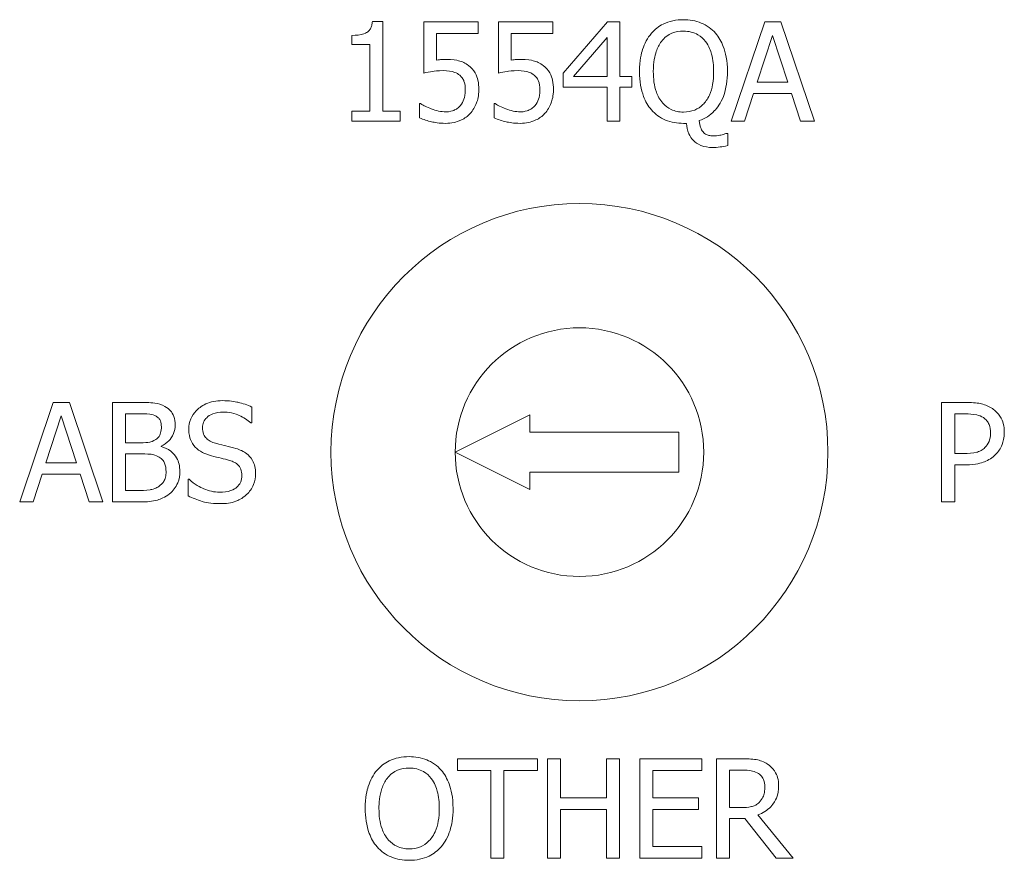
# Model space of a CAD drawing. Header units: millimetres. Extents: x 15 to 916, y 15 to 705.
# Tile 5 of 20: x 195 to 215, y 163 to 180. Entities that reach past the tile are written whole.
import ezdxf

# ---------------------------------------------------------------- set-up
doc = ezdxf.new("R2010")
doc.units = ezdxf.units.MM
doc.header["$LTSCALE"] = 3.333333
doc.layers.add('Visible (ANSI)', color=7, linetype='Continuous', lineweight=9)

msp = doc.modelspace()

# ---------------------------------------------------------------- linework, layer by layer
at = {"layer": 'Visible (ANSI)'}
for p, q in [((202.4625, 180.2835), (202.255, 180.2835)), ((202.4625, 178.4812), (202.4625, 180.2835)), ((204.3863, 180.277), (203.289, 180.277)), ((203.289, 180.277), (203.289, 179.2462)), ((204.3863, 180.042), (204.3863, 180.277)), ((205.8871, 180.277), (204.7898, 180.277)), ((204.7898, 180.277), (204.7898, 179.2462)), ((205.8871, 180.042), (205.8871, 180.277)), ((206.9892, 180.277), (206.0945, 179.2462)), ((207.2356, 180.277), (206.9892, 180.277)), ((207.2356, 179.1798), (207.2356, 180.277)), ((210.1497, 180.277), (209.4754, 178.277)), ((210.477, 180.277), (210.1497, 180.277)), ((211.1513, 178.277), (210.477, 180.277)), ((201.8417, 180.0047), (201.8417, 179.8216)), ((203.5467, 179.5088), (203.5467, 180.042)), ((203.5467, 180.042), (204.3863, 180.042)), ((205.0475, 179.5088), (205.0475, 180.042)), ((205.0475, 180.042), (205.8871, 180.042)), ((206.3052, 179.1798), (206.9779, 179.961)), ((206.9779, 179.961), (206.9779, 179.1798)), ((209.9989, 179.0631), (210.3069, 180.0047)), ((210.3069, 180.0047), (210.6164, 179.0631)), ((201.8417, 179.8216), (202.2048, 179.8216)), ((202.2048, 179.8216), (202.2048, 178.4812)), ((206.0945, 179.2462), (206.0945, 178.9642)), ((206.9779, 179.1798), (206.3052, 179.1798)), ((207.4738, 179.1798), (207.2356, 179.1798)), ((207.4738, 178.9642), (207.4738, 179.1798)), ((206.0945, 178.9642), (206.9779, 178.9642)), ((206.9779, 178.9642), (206.9779, 178.277)), ((207.2356, 178.277), (207.2356, 178.9642)), ((207.2356, 178.9642), (207.4738, 178.9642)), ((210.6164, 179.0631), (209.9989, 179.0631)), ((209.7445, 178.277), (209.926, 178.8362)), ((209.926, 178.8362), (210.6894, 178.8362)), ((210.6894, 178.8362), (210.8709, 178.277)), ((203.2258, 178.6319), (203.2064, 178.6319)), ((203.2064, 178.6319), (203.2064, 178.3483)), ((204.7266, 178.6319), (204.7072, 178.6319)), ((204.7072, 178.6319), (204.7072, 178.3483)), ((201.8417, 178.4812), (201.8417, 178.277)), ((202.2048, 178.4812), (201.8417, 178.4812)), ((202.8174, 178.4812), (202.4625, 178.4812)), ((202.8174, 178.277), (202.8174, 178.4812)), ((201.8417, 178.277), (202.8174, 178.277)), ((206.9779, 178.277), (207.2356, 178.277)), ((208.5143, 178.2349), (208.5759, 178.2349)), ((209.4754, 178.277), (209.7445, 178.277)), ((210.8709, 178.277), (211.1513, 178.277)), ((209.4057, 178.029), (209.3701, 178.029)), ((209.4057, 177.7875), (209.4057, 178.029)), ((195.8332, 172.6235), (195.159, 170.6235)), ((196.1606, 172.6235), (195.8332, 172.6235)), ((196.8348, 170.6235), (196.1606, 172.6235)), ((197.5544, 172.6235), (197.0245, 172.6235)), ((197.0245, 172.6235), (197.0245, 170.6235)), ((213.706, 172.6235), (213.706, 170.6235)), ((214.2084, 172.6235), (213.706, 172.6235)), ((197.2903, 172.3966), (197.5447, 172.3966)), ((197.2903, 171.8115), (197.2903, 172.3966)), ((199.8283, 172.2118), (199.8283, 172.5295)), ((205.4219, 172.3735), (203.9219, 171.6235)), ((205.4219, 172.0235), (205.4219, 172.3735)), ((213.9718, 172.3933), (214.1922, 172.3933)), ((213.9718, 171.5959), (213.9718, 172.3933)), ((195.6825, 171.4095), (195.9904, 172.3512)), ((195.9904, 172.3512), (196.3, 171.4095)), ((199.8089, 172.2118), (199.8283, 172.2118)), ((208.4219, 172.0235), (205.4219, 172.0235)), ((208.4219, 171.2235), (208.4219, 172.0235)), ((197.5917, 171.8115), (197.2903, 171.8115)), ((197.2903, 171.5894), (197.5917, 171.5894)), ((197.2903, 170.8504), (197.2903, 171.5894)), ((198.0066, 171.7353), (198.0066, 171.745)), ((203.9219, 171.6235), (205.4219, 170.8735)), ((214.1533, 171.5959), (213.9718, 171.5959)), ((196.3, 171.4095), (195.6825, 171.4095)), ((213.9718, 170.6235), (213.9718, 171.369)), ((213.9718, 171.369), (214.1971, 171.369)), ((195.428, 170.6235), (195.6095, 171.1826)), ((195.6095, 171.1826), (196.3729, 171.1826)), ((196.3729, 171.1826), (196.5544, 170.6235)), ((205.4219, 170.8735), (205.4219, 171.2235)), ((205.4219, 171.2235), (208.4219, 171.2235)), ((198.5463, 171.0773), (198.5463, 170.7434)), ((198.5658, 171.0773), (198.5463, 171.0773)), ((197.5058, 170.8504), (197.2903, 170.8504)), ((195.159, 170.6235), (195.428, 170.6235)), ((196.5544, 170.6235), (196.8348, 170.6235)), ((197.0245, 170.6235), (197.5982, 170.6235)), ((213.706, 170.6235), (213.9718, 170.6235)), ((205.5743, 165.4587), (203.9665, 165.4587)), ((203.9665, 165.4587), (203.9665, 165.2221)), ((205.5743, 165.2221), (205.5743, 165.4587)), ((206.0427, 165.4587), (205.7769, 165.4587)), ((205.7769, 165.4587), (205.7769, 163.4587)), ((206.0427, 164.6743), (206.0427, 165.4587)), ((207.2291, 165.4587), (206.9633, 165.4587)), ((206.9633, 165.4587), (206.9633, 164.6743)), ((207.2291, 163.4587), (207.2291, 165.4587)), ((208.8855, 165.4587), (207.6343, 165.4587)), ((207.6343, 165.4587), (207.6343, 163.4587)), ((208.8855, 165.2221), (208.8855, 165.4587)), ((209.6926, 165.4587), (209.1772, 165.4587)), ((209.1772, 165.4587), (209.1772, 163.4587)), ((209.443, 165.2286), (209.7072, 165.2286)), ((209.443, 164.4766), (209.443, 165.2286)), ((203.9665, 165.2221), (204.6375, 165.2221)), ((204.6375, 165.2221), (204.6375, 163.4587)), ((204.9033, 163.4587), (204.9033, 165.2221)), ((204.9033, 165.2221), (205.5743, 165.2221)), ((207.9001, 164.6743), (207.9001, 165.2221)), ((207.9001, 165.2221), (208.8855, 165.2221)), ((206.9633, 164.6743), (206.0427, 164.6743)), ((208.819, 164.6743), (207.9001, 164.6743)), ((208.819, 164.4377), (208.819, 164.6743)), ((206.0427, 163.4587), (206.0427, 164.4377)), ((206.0427, 164.4377), (206.9633, 164.4377)), ((206.9633, 164.4377), (206.9633, 163.4587)), ((207.9001, 163.6954), (207.9001, 164.4377)), ((207.9001, 164.4377), (208.819, 164.4377)), ((209.6764, 164.4766), (209.443, 164.4766)), ((209.443, 163.4587), (209.443, 164.2545)), ((209.443, 164.2545), (209.7477, 164.2545)), ((209.7477, 164.2545), (210.3798, 163.4587)), ((210.725, 163.4587), (210.0135, 164.3291)), ((208.8855, 163.6954), (207.9001, 163.6954)), ((208.8855, 163.4587), (208.8855, 163.6954)), ((204.6375, 163.4587), (204.9033, 163.4587)), ((205.7769, 163.4587), (206.0427, 163.4587)), ((206.9633, 163.4587), (207.2291, 163.4587)), ((207.6343, 163.4587), (208.8855, 163.4587)), ((209.1772, 163.4587), (209.443, 163.4587)), ((210.3798, 163.4587), (210.725, 163.4587))]:
    msp.add_line(p, q, dxfattribs=at)
for radius in [5, 2.5]:
    msp.add_circle((206.4219, 171.6235), radius, dxfattribs=at)
for points, knots in [([(202.255, 180.2835), (202.2528, 180.2565), (202.2487, 180.2291), (202.2356, 180.1803), (202.2273, 180.1581), (202.2035, 180.1155), (202.1879, 180.0959), (202.1571, 180.0704), (202.1322, 180.052), (202.0146, 180.0122), (201.9272, 180.0047), (201.8417, 180.0047)], [-0.13194726, -0.13194726, -0.13194726, -0.13194726, -0.10009493, -0.10009493, -0.07260228, -0.07260228, -0.04280576, -0.04280576, -0.02563477, -0.02563477, 0, 0, 0, 0]), ([(208.5143, 180.3191), (208.4418, 180.3191), (208.3695, 180.3124), (208.2322, 180.2825), (208.1683, 180.2607), (208.0164, 180.1854), (207.9377, 180.1238), (207.8709, 180.0469)], [-0.072462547, -0.072462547, -0.072462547, -0.072462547, -0.050849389, -0.050849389, -0.030570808, -0.030570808, 0, 0, 0, 0]), ([(209.1594, 180.0469), (209.1203, 180.0915), (209.0767, 180.1311), (208.9759, 180.203), (208.9217, 180.2315), (208.7573, 180.2999), (208.6367, 180.3191), (208.5143, 180.3191)], [-0.068790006, -0.068790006, -0.068790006, -0.068790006, -0.053417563, -0.053417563, -0.036718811, -0.036718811, 0, 0, 0, 0]), ([(208.0719, 179.8815), (208.1004, 179.9184), (208.1326, 179.9522), (208.211, 180.0138), (208.2501, 180.0339), (208.356, 180.0774), (208.4361, 180.089), (208.5159, 180.089)], [-0.043460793, -0.043460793, -0.043460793, -0.043460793, -0.034340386, -0.034340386, -0.023967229, -0.023967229, 0, 0, 0, 0]), ([(208.5159, 180.089), (208.5681, 180.089), (208.62, 180.0836), (208.7179, 180.0593), (208.7635, 180.0415), (208.8659, 179.9825), (208.9163, 179.9365), (208.9584, 179.8815)], [-0.051119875, -0.051119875, -0.051119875, -0.051119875, -0.035443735, -0.035443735, -0.020778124, -0.020778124, 0, 0, 0, 0]), ([(207.8709, 180.0469), (207.7896, 179.9507), (207.7325, 179.8391), (207.6692, 179.6453), (207.631, 179.5038), (207.631, 179.2754)], [-0.17918301, -0.17918301, -0.17918301, -0.17918301, -0.06853901, -0.06853901, 0, 0, 0, 0]), ([(209.3992, 179.2754), (209.3992, 179.4943), (209.3628, 179.655), (209.2781, 179.8764), (209.2276, 179.9679), (209.1594, 180.0469)], [-0.071115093, -0.071115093, -0.071115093, -0.071115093, -0.031297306, -0.031297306, 0, 0, 0, 0]), ([(207.9082, 179.2754), (207.9082, 179.4696), (207.9392, 179.5973), (207.9915, 179.752), (208.0251, 179.8215), (208.0719, 179.8815)], [-0.04902408, -0.04902408, -0.04902408, -0.04902408, -0.022837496, -0.022837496, 0, 0, 0, 0]), ([(208.9584, 179.8815), (209.0289, 179.7905), (209.0627, 179.6867), (209.1109, 179.5146), (209.1221, 179.3929), (209.1221, 179.2754)], [-0.053558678, -0.053558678, -0.053558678, -0.053558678, -0.035250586, -0.035250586, 0, 0, 0, 0]), ([(203.7283, 179.5201), (203.6999, 179.5201), (203.6706, 179.5191), (203.6286, 179.517), (203.5941, 179.5151), (203.5467, 179.5088)], [-0.04392599, -0.04392599, -0.04392599, -0.04392599, -0.014347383, -0.014347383, 0, 0, 0, 0]), ([(204.1918, 179.3953), (204.1607, 179.4192), (204.1275, 179.4403), (204.0591, 179.4738), (204.0244, 179.4865), (203.9534, 179.5033), (203.8752, 179.5201), (203.7283, 179.5201)], [-0.13769304, -0.13769304, -0.13769304, -0.13769304, -0.08954878, -0.08954878, -0.04408232, -0.04408232, 0, 0, 0, 0]), ([(205.2291, 179.5201), (205.2007, 179.5201), (205.1715, 179.5191), (205.1295, 179.517), (205.095, 179.5151), (205.0475, 179.5088)], [-0.04392599, -0.04392599, -0.04392599, -0.04392599, -0.014347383, -0.014347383, 0, 0, 0, 0]), ([(205.6926, 179.3953), (205.6615, 179.4192), (205.6284, 179.4403), (205.5599, 179.4738), (205.5252, 179.4865), (205.4543, 179.5033), (205.376, 179.5201), (205.2291, 179.5201)], [-0.13769304, -0.13769304, -0.13769304, -0.13769304, -0.08954878, -0.08954878, -0.04408232, -0.04408232, 0, 0, 0, 0]), ([(203.289, 179.2462), (203.3432, 179.2581), (203.4107, 179.2694), (203.4939, 179.2823), (203.5754, 179.2948), (203.6845, 179.2948)], [-0.093846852, -0.093846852, -0.093846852, -0.093846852, -0.032723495, -0.032723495, 0, 0, 0, 0]), ([(203.6845, 179.2948), (203.766, 179.2948), (203.8488, 179.2848), (203.9497, 179.2471), (203.9829, 179.2281), (204.0119, 179.2025)], [-0.032308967, -0.032308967, -0.032308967, -0.032308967, -0.011599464, -0.011599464, 0, 0, 0, 0]), ([(204.3976, 178.9123), (204.3976, 178.9758), (204.3927, 179.0419), (204.3687, 179.1485), (204.3527, 179.1967), (204.2888, 179.3062), (204.2452, 179.3551), (204.1918, 179.3953)], [-0.063020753, -0.063020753, -0.063020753, -0.063020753, -0.038036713, -0.038036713, -0.020048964, -0.020048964, 0, 0, 0, 0]), ([(204.7898, 179.2462), (204.8441, 179.2581), (204.9115, 179.2694), (204.9947, 179.2823), (205.0762, 179.2948), (205.1853, 179.2948)], [-0.093846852, -0.093846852, -0.093846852, -0.093846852, -0.032723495, -0.032723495, 0, 0, 0, 0]), ([(205.1853, 179.2948), (205.2668, 179.2948), (205.3497, 179.2848), (205.4505, 179.2471), (205.4838, 179.2281), (205.5127, 179.2025)], [-0.032308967, -0.032308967, -0.032308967, -0.032308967, -0.011599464, -0.011599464, 0, 0, 0, 0]), ([(205.8984, 178.9123), (205.8984, 178.9758), (205.8935, 179.0419), (205.8695, 179.1485), (205.8535, 179.1967), (205.7896, 179.3062), (205.746, 179.3551), (205.6926, 179.3953)], [-0.063020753, -0.063020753, -0.063020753, -0.063020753, -0.038036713, -0.038036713, -0.020048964, -0.020048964, 0, 0, 0, 0]), ([(204.0119, 179.2025), (204.0306, 179.1871), (204.0471, 179.1697), (204.0807, 179.1239), (204.0917, 179.0999), (204.1182, 179.0357), (204.1253, 178.9751), (204.1253, 178.914)], [-0.027193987, -0.027193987, -0.027193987, -0.027193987, -0.023412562, -0.023412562, -0.018329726, -0.018329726, 0, 0, 0, 0]), ([(205.5127, 179.2025), (205.5314, 179.1871), (205.5479, 179.1697), (205.5815, 179.1239), (205.5925, 179.0999), (205.6191, 179.0357), (205.6262, 178.9751), (205.6262, 178.914)], [-0.027193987, -0.027193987, -0.027193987, -0.027193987, -0.023412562, -0.023412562, -0.018329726, -0.018329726, 0, 0, 0, 0]), ([(207.631, 179.2754), (207.631, 179.0769), (207.6609, 178.914), (207.7496, 178.6784), (207.8005, 178.5866), (207.8693, 178.5072)], [-0.075547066, -0.075547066, -0.075547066, -0.075547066, -0.031538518, -0.031538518, 0, 0, 0, 0]), ([(208.5159, 178.4618), (208.4721, 178.4618), (208.4285, 178.4657), (208.3452, 178.483), (208.3062, 178.4957), (208.2048, 178.5433), (208.1495, 178.5856), (208.0356, 178.711), (207.9956, 178.7911), (207.9233, 178.9929), (207.9082, 179.1379), (207.9082, 179.2754)], [-0.10043012, -0.10043012, -0.10043012, -0.10043012, -0.09024018, -0.09024018, -0.0806514, -0.0806514, -0.06418965, -0.06418965, -0.04124101, -0.04124101, 0, 0, 0, 0]), ([(209.1221, 179.2754), (209.1221, 179.1891), (209.1162, 179.1011), (209.0878, 178.9436), (209.0676, 178.8717), (208.998, 178.7176), (208.9504, 178.6572), (208.8572, 178.5658), (208.8025, 178.5289), (208.669, 178.474), (208.5931, 178.4618), (208.5159, 178.4618)], [-0.094214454, -0.094214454, -0.094214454, -0.094214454, -0.077005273, -0.077005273, -0.062299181, -0.062299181, -0.043305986, -0.043305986, -0.023153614, -0.023153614, 0, 0, 0, 0]), ([(208.832, 178.2916), (208.8896, 178.311), (208.9444, 178.3367), (209.0467, 178.4016), (209.0928, 178.4398), (209.1941, 178.5461), (209.2648, 178.6403), (209.3781, 178.935), (209.3992, 179.1074), (209.3992, 179.2754)], [-0.15658943, -0.15658943, -0.15658943, -0.15658943, -0.12547217, -0.12547217, -0.09461843, -0.09461843, -0.05038953, -0.05038953, 0, 0, 0, 0]), ([(204.1253, 178.914), (204.1253, 178.8168), (204.1093, 178.7571), (204.0816, 178.6743), (204.057, 178.6285), (204.0232, 178.5882)], [-0.026209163, -0.026209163, -0.026209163, -0.026209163, -0.015792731, -0.015792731, 0, 0, 0, 0]), ([(204.221, 178.431), (204.2788, 178.4933), (204.3216, 178.5653), (204.3715, 178.6983), (204.3976, 178.7869), (204.3976, 178.9123)], [-0.09373237, -0.09373237, -0.09373237, -0.09373237, -0.037617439, -0.037617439, 0, 0, 0, 0]), ([(205.6262, 178.914), (205.6262, 178.8168), (205.6101, 178.7571), (205.5824, 178.6743), (205.5579, 178.6285), (205.524, 178.5882)], [-0.026209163, -0.026209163, -0.026209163, -0.026209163, -0.015792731, -0.015792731, 0, 0, 0, 0]), ([(205.7218, 178.431), (205.7796, 178.4933), (205.8224, 178.5653), (205.8723, 178.6983), (205.8984, 178.7869), (205.8984, 178.9123)], [-0.09373237, -0.09373237, -0.09373237, -0.09373237, -0.037617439, -0.037617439, 0, 0, 0, 0]), ([(203.4414, 178.525), (203.3983, 178.541), (203.3552, 178.5593), (203.2982, 178.5882), (203.2561, 178.6096), (203.2258, 178.6319)], [-0.040343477, -0.040343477, -0.040343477, -0.040343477, -0.011290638, -0.011290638, 0, 0, 0, 0]), ([(203.7347, 178.4666), (203.6854, 178.4666), (203.6345, 178.4707), (203.5374, 178.4935), (203.489, 178.5084), (203.4414, 178.525)], [-0.029946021, -0.029946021, -0.029946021, -0.029946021, -0.015128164, -0.015128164, 0, 0, 0, 0]), ([(204.0232, 178.5882), (204.0053, 178.5676), (203.9852, 178.5492), (203.9408, 178.518), (203.9171, 178.5055), (203.8654, 178.4856), (203.8108, 178.4666), (203.7347, 178.4666)], [-0.066319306, -0.066319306, -0.066319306, -0.066319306, -0.044419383, -0.044419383, -0.022813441, -0.022813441, 0, 0, 0, 0]), ([(204.9422, 178.525), (204.8991, 178.541), (204.856, 178.5593), (204.799, 178.5882), (204.7569, 178.6096), (204.7266, 178.6319)], [-0.040343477, -0.040343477, -0.040343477, -0.040343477, -0.011290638, -0.011290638, 0, 0, 0, 0]), ([(205.2356, 178.4666), (205.1862, 178.4666), (205.1353, 178.4707), (205.0382, 178.4935), (204.9898, 178.5084), (204.9422, 178.525)], [-0.029946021, -0.029946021, -0.029946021, -0.029946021, -0.015128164, -0.015128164, 0, 0, 0, 0]), ([(205.524, 178.5882), (205.5061, 178.5676), (205.486, 178.5492), (205.4416, 178.518), (205.418, 178.5055), (205.3662, 178.4856), (205.3116, 178.4666), (205.2356, 178.4666)], [-0.066319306, -0.066319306, -0.066319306, -0.066319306, -0.044419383, -0.044419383, -0.022813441, -0.022813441, 0, 0, 0, 0]), ([(207.8693, 178.5072), (207.908, 178.4625), (207.9511, 178.4226), (208.0467, 178.3534), (208.098, 178.325), (208.2671, 178.2544), (208.3898, 178.2349), (208.5143, 178.2349)], [-0.072578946, -0.072578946, -0.072578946, -0.072578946, -0.054943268, -0.054943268, -0.037347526, -0.037347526, 0, 0, 0, 0]), ([(203.2064, 178.3483), (203.2819, 178.3111), (203.3658, 178.2851), (203.4998, 178.2547), (203.5994, 178.2349), (203.7299, 178.2349)], [-0.10101295, -0.10101295, -0.10101295, -0.10101295, -0.03914495, -0.03914495, 0, 0, 0, 0]), ([(203.7299, 178.2349), (203.7863, 178.2349), (203.8426, 178.2401), (203.9341, 178.2599), (203.9859, 178.2742), (204.1119, 178.3353), (204.171, 178.3772), (204.221, 178.431)], [-0.072365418, -0.072365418, -0.072365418, -0.072365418, -0.042010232, -0.042010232, -0.022015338, -0.022015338, 0, 0, 0, 0]), ([(204.7072, 178.3483), (204.7828, 178.3111), (204.8666, 178.2851), (205.0006, 178.2547), (205.1002, 178.2349), (205.2307, 178.2349)], [-0.10101295, -0.10101295, -0.10101295, -0.10101295, -0.03914495, -0.03914495, 0, 0, 0, 0]), ([(205.2307, 178.2349), (205.2871, 178.2349), (205.3434, 178.2401), (205.4349, 178.2599), (205.4867, 178.2742), (205.6127, 178.3353), (205.6718, 178.3772), (205.7218, 178.431)], [-0.072365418, -0.072365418, -0.072365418, -0.072365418, -0.042010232, -0.042010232, -0.022015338, -0.022015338, 0, 0, 0, 0]), ([(208.5759, 178.2349), (208.5799, 178.1634), (208.5932, 178.0918), (208.6439, 177.9747), (208.6744, 177.9291), (208.7456, 177.8589), (208.7942, 177.8198), (208.9384, 177.7616), (209.0164, 177.7503), (209.0945, 177.7503)], [-0.11386585, -0.11386585, -0.11386585, -0.11386585, -0.07609643, -0.07609643, -0.04664581, -0.04664581, -0.02344164, -0.02344164, 0, 0, 0, 0]), ([(208.9082, 178.0631), (208.8971, 178.0752), (208.8879, 178.0891), (208.8711, 178.1205), (208.8638, 178.1388), (208.8488, 178.1851), (208.8375, 178.2282), (208.832, 178.2916)], [-0.042172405, -0.042172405, -0.042172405, -0.042172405, -0.031546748, -0.031546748, -0.019103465, -0.019103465, 0, 0, 0, 0]), ([(209.1383, 177.982), (209.1079, 177.982), (209.0752, 177.9837), (209.0183, 177.9934), (208.9976, 178), (208.9515, 178.0223), (208.9281, 178.0405), (208.9082, 178.0631)], [-0.022498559, -0.022498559, -0.022498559, -0.022498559, -0.015380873, -0.015380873, -0.009042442, -0.009042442, 0, 0, 0, 0]), ([(209.3701, 178.029), (209.3432, 178.0183), (209.3002, 178.0073), (209.2435, 177.9941), (209.1903, 177.982), (209.1383, 177.982)], [-0.041754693, -0.041754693, -0.041754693, -0.041754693, -0.015606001, -0.015606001, 0, 0, 0, 0]), ([(209.0945, 177.7503), (209.1477, 177.7503), (209.2006, 177.7535), (209.2945, 177.765), (209.3483, 177.7735), (209.4057, 177.7875)], [-0.040539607, -0.040539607, -0.040539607, -0.040539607, -0.017748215, -0.017748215, 0, 0, 0, 0]), ([(198.0796, 172.5424), (198.0157, 172.5776), (197.9477, 172.6004), (197.7692, 172.6234), (197.6615, 172.6235), (197.5544, 172.6235)], [-0.053998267, -0.053998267, -0.053998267, -0.053998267, -0.032120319, -0.032120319, 0, 0, 0, 0]), ([(199.2335, 172.6591), (199.1752, 172.6591), (199.1167, 172.6543), (199.0065, 172.6324), (198.9551, 172.6165), (198.8126, 172.552), (198.749, 172.497), (198.6623, 172.4067), (198.6255, 172.3528), (198.573, 172.2265), (198.5609, 172.1578), (198.5609, 172.087)], [-0.078270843, -0.078270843, -0.078270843, -0.078270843, -0.068152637, -0.068152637, -0.058792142, -0.058792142, -0.041034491, -0.041034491, -0.021226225, -0.021226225, 0, 0, 0, 0]), ([(199.8283, 172.5295), (199.7401, 172.573), (199.6472, 172.6045), (199.4872, 172.6402), (199.3806, 172.6591), (199.2335, 172.6591)], [-0.11032665, -0.11032665, -0.11032665, -0.11032665, -0.04411909, -0.04411909, 0, 0, 0, 0]), ([(214.7319, 172.4987), (214.6651, 172.5451), (214.5906, 172.5758), (214.446, 172.6096), (214.3512, 172.6235), (214.2084, 172.6235)], [-0.094602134, -0.094602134, -0.094602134, -0.094602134, -0.042823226, -0.042823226, 0, 0, 0, 0]), ([(197.5447, 172.3966), (197.6213, 172.3966), (197.6983, 172.397), (197.8214, 172.3813), (197.8662, 172.3676), (197.9078, 172.3447)], [-0.037224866, -0.037224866, -0.037224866, -0.037224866, -0.014244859, -0.014244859, 0, 0, 0, 0]), ([(198.287, 172.1729), (198.287, 172.229), (198.2797, 172.2852), (198.2413, 172.3955), (198.2146, 172.4311), (198.1661, 172.4884), (198.1249, 172.5188), (198.0796, 172.5424)], [-0.029174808, -0.029174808, -0.029174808, -0.029174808, -0.022521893, -0.022521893, -0.015342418, -0.015342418, 0, 0, 0, 0]), ([(198.8381, 172.1146), (198.8381, 172.1347), (198.8398, 172.1548), (198.8474, 172.1934), (198.853, 172.2116), (198.8751, 172.2625), (198.8961, 172.2915), (198.9511, 172.3444), (198.9907, 172.3726), (199.1104, 172.4197), (199.1814, 172.429), (199.2514, 172.429)], [-0.07187434, -0.07187434, -0.07187434, -0.07187434, -0.063000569, -0.063000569, -0.054558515, -0.054558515, -0.038556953, -0.038556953, -0.020976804, -0.020976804, 0, 0, 0, 0]), ([(199.2514, 172.429), (199.3077, 172.429), (199.3634, 172.4232), (199.4895, 172.3959), (199.5433, 172.3736), (199.6605, 172.321), (199.7416, 172.2734), (199.8089, 172.2118)], [-0.047282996, -0.047282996, -0.047282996, -0.047282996, -0.038585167, -0.038585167, -0.027349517, -0.027349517, 0, 0, 0, 0]), ([(214.1922, 172.3933), (214.2495, 172.3933), (214.3412, 172.3907), (214.4638, 172.3619), (214.5085, 172.344), (214.5488, 172.3172)], [-0.037759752, -0.037759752, -0.037759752, -0.037759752, -0.014521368, -0.014521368, 0, 0, 0, 0]), ([(214.9702, 172.0206), (214.9702, 172.0808), (214.964, 172.1416), (214.9377, 172.239), (214.9196, 172.2892), (214.8433, 172.4064), (214.7925, 172.4574), (214.7319, 172.4987)], [-0.071522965, -0.071522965, -0.071522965, -0.071522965, -0.041960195, -0.041960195, -0.021999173, -0.021999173, 0, 0, 0, 0]), ([(197.9078, 172.3447), (197.9261, 172.3341), (197.9427, 172.3211), (197.9731, 172.2866), (197.9826, 172.2679), (198.0041, 172.2157), (198.0099, 172.1756), (198.0099, 172.1356)], [-0.021144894, -0.021144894, -0.021144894, -0.021144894, -0.01692244, -0.01692244, -0.011982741, -0.011982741, 0, 0, 0, 0]), ([(198.0066, 171.745), (198.0639, 171.7726), (198.1157, 171.8084), (198.1904, 171.8863), (198.2269, 171.933), (198.2764, 172.052), (198.287, 172.1115), (198.287, 172.1729)], [-0.06760757, -0.06760757, -0.06760757, -0.06760757, -0.03865553, -0.03865553, -0.018414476, -0.018414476, 0, 0, 0, 0]), ([(214.5488, 172.3172), (214.5746, 172.2999), (214.5977, 172.2796), (214.637, 172.232), (214.6522, 172.206), (214.6852, 172.1255), (214.693, 172.0687), (214.693, 172.0125)], [-0.035444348, -0.035444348, -0.035444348, -0.035444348, -0.026097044, -0.026097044, -0.016870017, -0.016870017, 0, 0, 0, 0]), ([(198.0099, 172.1356), (198.0099, 172.0942), (198.0062, 172.0506), (197.9857, 171.9756), (197.9732, 171.9533), (197.945, 171.9134), (197.9232, 171.8938), (197.898, 171.8779)], [-0.021184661, -0.021184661, -0.021184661, -0.021184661, -0.014642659, -0.014642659, -0.00891297, -0.00891297, 0, 0, 0, 0]), ([(198.5609, 172.087), (198.5609, 171.9795), (198.5826, 171.9133), (198.6177, 171.8222), (198.6489, 171.7706), (198.6906, 171.7256)], [-0.029283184, -0.029283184, -0.029283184, -0.029283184, -0.018393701, -0.018393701, 0, 0, 0, 0]), ([(199.099, 171.8034), (199.0627, 171.8131), (199.0269, 171.8263), (198.9646, 171.86), (198.9377, 171.8793), (198.8964, 171.9214), (198.8756, 171.9476), (198.8441, 172.0269), (198.8381, 172.0709), (198.8381, 172.1146)], [-0.059840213, -0.059840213, -0.059840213, -0.059840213, -0.041654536, -0.041654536, -0.025588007, -0.025588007, -0.01309878, -0.01309878, 0, 0, 0, 0]), ([(214.693, 172.0125), (214.693, 171.9302), (214.6785, 171.8755), (214.6437, 171.7913), (214.6148, 171.7511), (214.5796, 171.7159)], [-0.027321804, -0.027321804, -0.027321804, -0.027321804, -0.014954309, -0.014954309, 0, 0, 0, 0]), ([(214.7951, 171.5765), (214.8229, 171.6037), (214.8474, 171.6338), (214.8908, 171.7004), (214.909, 171.7365), (214.9475, 171.8336), (214.9702, 171.9155), (214.9702, 172.0206)], [-0.070780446, -0.070780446, -0.070780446, -0.070780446, -0.051542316, -0.051542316, -0.031523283, -0.031523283, 0, 0, 0, 0]), ([(197.898, 171.8779), (197.8447, 171.8437), (197.8037, 171.8306), (197.7324, 171.815), (197.6666, 171.8115), (197.5917, 171.8115)], [-0.037025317, -0.037025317, -0.037025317, -0.037025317, -0.022473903, -0.022473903, 0, 0, 0, 0]), ([(199.5091, 171.698), (199.445, 171.7172), (199.3703, 171.7361), (199.2837, 171.7568), (199.1837, 171.7806), (199.099, 171.8034)], [-0.10385807, -0.10385807, -0.10385807, -0.10385807, -0.02632283, -0.02632283, 0, 0, 0, 0]), ([(197.5917, 171.5894), (197.7212, 171.5894), (197.7778, 171.5831), (197.8523, 171.5734), (197.8985, 171.5598), (197.9418, 171.5376)], [-0.022536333, -0.022536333, -0.022536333, -0.022536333, -0.014607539, -0.014607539, 0, 0, 0, 0]), ([(198.381, 171.2377), (198.381, 171.2868), (198.3762, 171.3359), (198.354, 171.4275), (198.338, 171.4693), (198.2887, 171.5556), (198.2505, 171.603), (198.1409, 171.6872), (198.0757, 171.7165), (198.0066, 171.7353)], [-0.076246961, -0.076246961, -0.076246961, -0.076246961, -0.058135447, -0.058135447, -0.04145925, -0.04145925, -0.021471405, -0.021471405, 0, 0, 0, 0]), ([(198.6906, 171.7256), (198.7327, 171.6813), (198.7811, 171.6454), (198.8632, 171.6039), (198.9228, 171.5751), (199.0212, 171.5489)], [-0.091068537, -0.091068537, -0.091068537, -0.091068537, -0.030556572, -0.030556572, 0, 0, 0, 0]), ([(199.9061, 171.194), (199.9061, 171.2416), (199.9014, 171.2893), (199.8801, 171.3785), (199.8646, 171.4194), (199.8073, 171.5214), (199.7637, 171.5626), (199.6651, 171.6395), (199.5874, 171.674), (199.5091, 171.698)], [-0.053641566, -0.053641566, -0.053641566, -0.053641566, -0.04523419, -0.04523419, -0.037464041, -0.037464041, -0.024585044, -0.024585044, 0, 0, 0, 0]), ([(214.5796, 171.7159), (214.5579, 171.6931), (214.5333, 171.6739), (214.4684, 171.6368), (214.4336, 171.6267), (214.3388, 171.602), (214.2444, 171.5959), (214.1533, 171.5959)], [-0.038799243, -0.038799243, -0.038799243, -0.038799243, -0.03397428, -0.03397428, -0.027327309, -0.027327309, 0, 0, 0, 0]), ([(214.1971, 171.369), (214.3994, 171.369), (214.5093, 171.4044), (214.6547, 171.4635), (214.73, 171.5124), (214.7951, 171.5765)], [-0.047098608, -0.047098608, -0.047098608, -0.047098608, -0.027421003, -0.027421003, 0, 0, 0, 0]), ([(197.9418, 171.5376), (197.9722, 171.5214), (198.0018, 171.5015), (198.0551, 171.4483), (198.0677, 171.4222), (198.0963, 171.3523), (198.1039, 171.2898), (198.1039, 171.2264)], [-0.030567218, -0.030567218, -0.030567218, -0.030567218, -0.025271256, -0.025271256, -0.019009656, -0.019009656, 0, 0, 0, 0]), ([(199.0212, 171.5489), (199.0816, 171.5336), (199.1522, 171.5161), (199.2701, 171.4888), (199.3265, 171.4739), (199.3826, 171.4582)], [-0.036301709, -0.036301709, -0.036301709, -0.036301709, -0.017492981, -0.017492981, 0, 0, 0, 0]), ([(199.3826, 171.4582), (199.4164, 171.4483), (199.4501, 171.4355), (199.5075, 171.4042), (199.5322, 171.3867), (199.5701, 171.3479), (199.591, 171.3216), (199.6229, 171.2412), (199.629, 171.1963), (199.629, 171.1518)], [-0.060224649, -0.060224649, -0.060224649, -0.060224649, -0.041763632, -0.041763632, -0.025948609, -0.025948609, -0.013336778, -0.013336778, 0, 0, 0, 0]), ([(198.1039, 171.2264), (198.1039, 171.1904), (198.1008, 171.1532), (198.084, 171.0836), (198.072, 171.0576), (198.0325, 170.9952), (197.9979, 170.9621), (197.9596, 170.9347)], [-0.030266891, -0.030266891, -0.030266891, -0.030266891, -0.02214931, -0.02214931, -0.014141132, -0.014141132, 0, 0, 0, 0]), ([(198.1736, 170.7856), (198.2095, 170.8141), (198.2412, 170.8468), (198.2933, 170.9165), (198.3194, 170.9591), (198.3691, 171.0804), (198.381, 171.1587), (198.381, 171.2377)], [-0.056700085, -0.056700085, -0.056700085, -0.056700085, -0.039309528, -0.039309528, -0.023713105, -0.023713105, 0, 0, 0, 0]), ([(199.7246, 170.7693), (199.7543, 170.7968), (199.7806, 170.8273), (199.8269, 170.8952), (199.846, 170.9317), (199.8908, 171.0422), (199.9061, 171.1166), (199.9061, 171.194)], [-0.048000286, -0.048000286, -0.048000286, -0.048000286, -0.035773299, -0.035773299, -0.023207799, -0.023207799, 0, 0, 0, 0]), ([(199.1833, 170.818), (199.0729, 170.818), (198.9653, 170.8442), (198.7936, 170.9145), (198.6814, 170.9688), (198.5658, 171.0773)], [-0.11734471, -0.11734471, -0.11734471, -0.11734471, -0.04755386, -0.04755386, 0, 0, 0, 0]), ([(199.629, 171.1518), (199.629, 171.1273), (199.6268, 171.1029), (199.6169, 171.0563), (199.6097, 171.0345), (199.5828, 170.9779), (199.5589, 170.9471), (199.5026, 170.8966), (199.4648, 170.8704), (199.3371, 170.8258), (199.2578, 170.818), (199.1833, 170.818)], [-0.084425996, -0.084425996, -0.084425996, -0.084425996, -0.072079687, -0.072079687, -0.060446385, -0.060446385, -0.040520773, -0.040520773, -0.022364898, -0.022364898, 0, 0, 0, 0]), ([(197.9596, 170.9347), (197.9334, 170.9172), (197.9056, 170.9029), (197.8344, 170.8758), (197.7985, 170.8694), (197.7026, 170.8539), (197.6005, 170.8504), (197.5058, 170.8504)], [-0.038931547, -0.038931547, -0.038931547, -0.038931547, -0.034580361, -0.034580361, -0.028399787, -0.028399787, 0, 0, 0, 0]), ([(197.5982, 170.6235), (197.7146, 170.6235), (197.8336, 170.6325), (197.9958, 170.6794), (198.0804, 170.7137), (198.1736, 170.7856)], [-0.088757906, -0.088757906, -0.088757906, -0.088757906, -0.035308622, -0.035308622, 0, 0, 0, 0]), ([(198.5463, 170.7434), (198.6388, 170.6989), (198.7348, 170.6625), (198.8765, 170.6203), (198.9906, 170.5878), (199.2027, 170.5878)], [-0.2082667, -0.2082667, -0.2082667, -0.2082667, -0.0636529, -0.0636529, 0, 0, 0, 0]), ([(199.2027, 170.5878), (199.3106, 170.5878), (199.4173, 170.6), (199.5481, 170.6505), (199.6339, 170.6863), (199.7246, 170.7693)], [-0.11865735, -0.11865735, -0.11865735, -0.11865735, -0.03689183, -0.03689183, 0, 0, 0, 0]), ([(202.9941, 165.5009), (202.9223, 165.5009), (202.8506, 165.4943), (202.7144, 165.465), (202.6512, 165.4435), (202.4985, 165.369), (202.4185, 165.3075), (202.3506, 165.2302)], [-0.072370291, -0.072370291, -0.072370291, -0.072370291, -0.05097542, -0.05097542, -0.030860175, -0.030860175, 0, 0, 0, 0]), ([(203.6391, 165.2302), (203.6, 165.2744), (203.5563, 165.3136), (203.4487, 165.3897), (203.3914, 165.4174), (203.2371, 165.4817), (203.1165, 165.5009), (202.9941, 165.5009)], [-0.061047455, -0.061047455, -0.061047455, -0.061047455, -0.050150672, -0.050150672, -0.036718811, -0.036718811, 0, 0, 0, 0]), ([(210.2015, 165.3534), (210.1674, 165.3755), (210.1314, 165.3943), (210.0569, 165.4235), (210.0191, 165.4339), (209.8854, 165.4554), (209.7887, 165.4587), (209.6926, 165.4587)], [-0.052837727, -0.052837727, -0.052837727, -0.052837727, -0.040637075, -0.040637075, -0.028828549, -0.028828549, 0, 0, 0, 0]), ([(202.3506, 165.2302), (202.2696, 165.1332), (202.2124, 165.0213), (202.149, 164.8271), (202.1108, 164.6858), (202.1108, 164.4587)], [-0.17857997, -0.17857997, -0.17857997, -0.17857997, -0.06811594, -0.06811594, 0, 0, 0, 0]), ([(202.5516, 165.0633), (202.5801, 165.1002), (202.6124, 165.1339), (202.6907, 165.1955), (202.7298, 165.2156), (202.8358, 165.2592), (202.9158, 165.2707), (202.9957, 165.2707)], [-0.043460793, -0.043460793, -0.043460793, -0.043460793, -0.034340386, -0.034340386, -0.023967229, -0.023967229, 0, 0, 0, 0]), ([(202.9957, 165.2707), (203.0478, 165.2707), (203.0997, 165.2653), (203.1976, 165.241), (203.2433, 165.2232), (203.3457, 165.1642), (203.396, 165.1183), (203.4381, 165.0633)], [-0.051119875, -0.051119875, -0.051119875, -0.051119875, -0.035443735, -0.035443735, -0.020778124, -0.020778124, 0, 0, 0, 0]), ([(203.879, 164.4587), (203.879, 164.685), (203.84, 164.8413), (203.7607, 165.0533), (203.7092, 165.1482), (203.6391, 165.2302)], [-0.067922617, -0.067922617, -0.067922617, -0.067922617, -0.032359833, -0.032359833, 0, 0, 0, 0]), ([(209.7072, 165.2286), (209.752, 165.2286), (209.8346, 165.2267), (209.9468, 165.2009), (209.9879, 165.1848), (210.0249, 165.1605)], [-0.034541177, -0.034541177, -0.034541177, -0.034541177, -0.013275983, -0.013275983, 0, 0, 0, 0]), ([(210.4284, 164.9158), (210.4284, 164.9717), (210.4227, 165.0284), (210.3969, 165.1207), (210.3794, 165.165), (210.3071, 165.2704), (210.2587, 165.3164), (210.2015, 165.3534)], [-0.063439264, -0.063439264, -0.063439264, -0.063439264, -0.038321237, -0.038321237, -0.020422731, -0.020422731, 0, 0, 0, 0]), ([(202.3879, 164.4587), (202.3879, 164.5632), (202.397, 164.7143), (202.4707, 164.9329), (202.5045, 165.0028), (202.5516, 165.0633)], [-0.069248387, -0.069248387, -0.069248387, -0.069248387, -0.022997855, -0.022997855, 0, 0, 0, 0]), ([(203.4381, 165.0633), (203.5088, 164.972), (203.5425, 164.868), (203.5905, 164.6968), (203.6018, 164.5759), (203.6018, 164.4587)], [-0.053290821, -0.053290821, -0.053290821, -0.053290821, -0.03513355, -0.03513355, 0, 0, 0, 0]), ([(210.0249, 165.1605), (210.0474, 165.1453), (210.0676, 165.1275), (210.1048, 165.0824), (210.1169, 165.0587), (210.1439, 164.9933), (210.1513, 164.9441), (210.1513, 164.8947)], [-0.026782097, -0.026782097, -0.026782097, -0.026782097, -0.021228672, -0.021228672, -0.014815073, -0.014815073, 0, 0, 0, 0]), ([(210.0135, 164.3291), (210.0628, 164.3475), (210.1102, 164.3704), (210.1966, 164.4259), (210.2352, 164.4574), (210.3379, 164.5649), (210.3694, 164.6322), (210.4157, 164.7459), (210.4284, 164.8306), (210.4284, 164.9158)], [-0.04856072, -0.04856072, -0.04856072, -0.04856072, -0.042549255, -0.042549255, -0.036831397, -0.036831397, -0.025570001, -0.025570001, 0, 0, 0, 0]), ([(210.1513, 164.8947), (210.1513, 164.8572), (210.1486, 164.8192), (210.1351, 164.7451), (210.1252, 164.714), (210.0954, 164.6467), (210.0702, 164.6109), (210.0378, 164.5803)], [-0.030740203, -0.030740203, -0.030740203, -0.030740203, -0.022085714, -0.022085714, -0.013379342, -0.013379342, 0, 0, 0, 0]), ([(202.1108, 164.4587), (202.1108, 164.2882), (202.1329, 164.1165), (202.23, 163.8592), (202.2806, 163.7679), (202.349, 163.6889)], [-0.082507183, -0.082507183, -0.082507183, -0.082507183, -0.031363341, -0.031363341, 0, 0, 0, 0]), ([(202.9957, 163.6467), (202.9517, 163.6467), (202.9079, 163.6507), (202.8243, 163.6681), (202.7852, 163.6808), (202.6837, 163.7285), (202.6284, 163.7709), (202.5167, 163.8939), (202.4762, 163.9721), (202.4029, 164.1771), (202.3879, 164.3217), (202.3879, 164.4587)], [-0.10466694, -0.10466694, -0.10466694, -0.10466694, -0.09355299, -0.09355299, -0.0830988, -0.0830988, -0.06519602, -0.06519602, -0.04110977, -0.04110977, 0, 0, 0, 0]), ([(203.6018, 164.4587), (203.6018, 164.3728), (203.596, 164.2852), (203.5678, 164.1283), (203.5477, 164.0567), (203.4744, 163.8936), (203.4233, 163.8349), (203.3377, 163.751), (203.2829, 163.714), (203.1491, 163.659), (203.0731, 163.6467), (202.9957, 163.6467)], [-0.082974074, -0.082974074, -0.082974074, -0.082974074, -0.070125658, -0.070125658, -0.059150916, -0.059150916, -0.043396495, -0.043396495, -0.023213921, -0.023213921, 0, 0, 0, 0]), ([(203.6391, 163.6889), (203.6791, 163.7345), (203.7132, 163.7844), (203.7732, 163.8954), (203.7979, 163.9563), (203.8497, 164.122), (203.879, 164.2652), (203.879, 164.4587)], [-0.12572718, -0.12572718, -0.12572718, -0.12572718, -0.09318458, -0.09318458, -0.05807251, -0.05807251, 0, 0, 0, 0]), ([(210.0378, 164.5803), (210.0169, 164.5594), (209.9935, 164.5419), (209.9301, 164.5077), (209.8968, 164.4999), (209.8159, 164.482), (209.7451, 164.4766), (209.6764, 164.4766)], [-0.027743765, -0.027743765, -0.027743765, -0.027743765, -0.024814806, -0.024814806, -0.020603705, -0.020603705, 0, 0, 0, 0]), ([(202.349, 163.6889), (202.3883, 163.6442), (202.432, 163.6041), (202.5266, 163.536), (202.5774, 163.5072), (202.7483, 163.4359), (202.8704, 163.4166), (202.9941, 163.4166)], [-0.074786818, -0.074786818, -0.074786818, -0.074786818, -0.055531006, -0.055531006, -0.037100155, -0.037100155, 0, 0, 0, 0]), ([(202.9941, 163.4166), (203.0654, 163.4166), (203.1365, 163.4232), (203.2715, 163.452), (203.3366, 163.4733), (203.4903, 163.5479), (203.5704, 163.6112), (203.6391, 163.6889)], [-0.072784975, -0.072784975, -0.072784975, -0.072784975, -0.051250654, -0.051250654, -0.031122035, -0.031122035, 0, 0, 0, 0])]:
    msp.add_open_spline(points, degree=3, knots=knots, dxfattribs=at)

doc.saveas('drawing.dxf')
